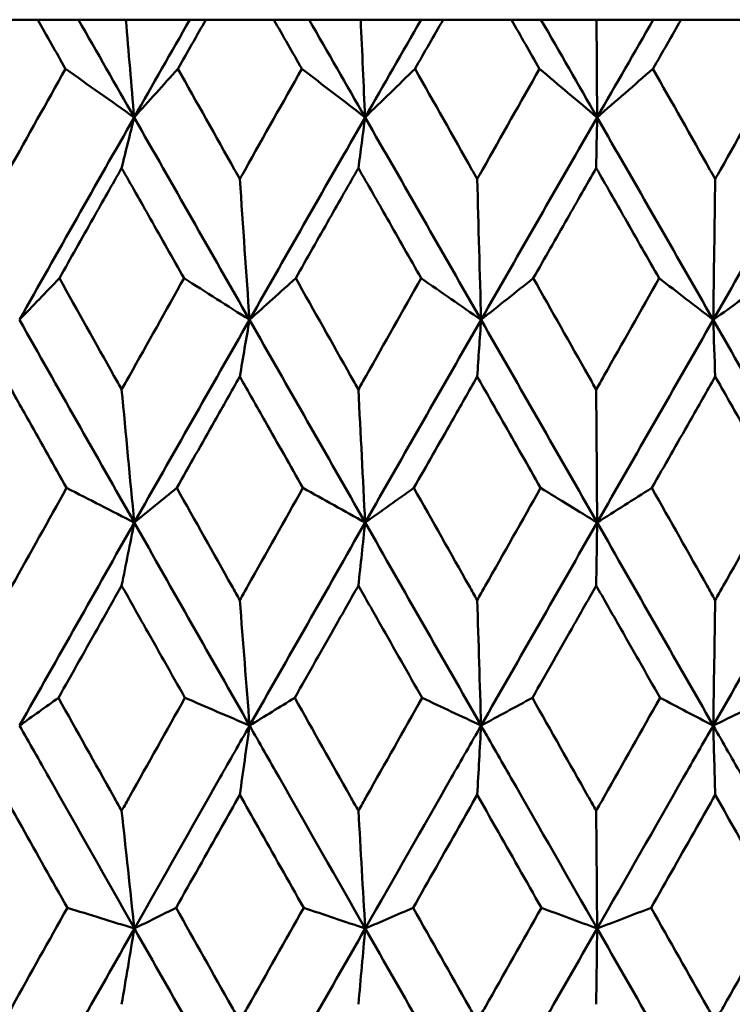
# Model space of a CAD drawing. Header units: millimetres. Extents: x 172 to 1631, y 500 to 2693.
# Tile 180 of 218: x 806 to 809.76, y 733.5 to 738.7. Entities that reach past the tile are written whole.
import ezdxf

# ---------------------------------------------------------------- set-up
doc = ezdxf.new("R2010")
doc.units = ezdxf.units.MM
doc.header["$LTSCALE"] = 10
doc.layers.add('Widoczne (ISO)', color=7, linetype='Continuous', lineweight=50)

msp = doc.modelspace()

# ---------------------------------------------------------------- linework, layer by layer
at = {"layer": 'Widoczne (ISO)'}
for p, q in [((806.0901, 738.6986), (805.7344, 738.6986)), ((806.0901, 738.6986), (806.3056, 738.6986)), ((806.3056, 738.6986), (806.5557, 738.6986)), ((806.5557, 738.6986), (806.8929, 738.6986)), ((806.8929, 738.6986), (806.9778, 738.6986)), ((807.3365, 738.6986), (806.9778, 738.6986)), ((807.3365, 738.6986), (807.5228, 738.6986)), ((807.5228, 738.6986), (807.795, 738.6986)), ((807.795, 738.6986), (808.1139, 738.6986)), ((808.1139, 738.6986), (808.23, 738.6986)), ((808.5904, 738.6986), (808.23, 738.6986)), ((808.5904, 738.6986), (808.7467, 738.6986)), ((808.7467, 738.6986), (809.0399, 738.6986)), ((809.0399, 738.6986), (809.3394, 738.6986)), ((809.3394, 738.6986), (809.4862, 738.6986)), ((809.8468, 738.6986), (809.4862, 738.6986))]:
    msp.add_line(p, q, dxfattribs=at)
msp.add_circle((809.2343, 768.6986), 50, dxfattribs=at)
for points, knots in [([(806.2368, 738.4393), (806.2365, 738.4399), (806.2362, 738.4404), (806.1873, 738.5268), (806.1387, 738.6127), (806.0901, 738.6986)], [0.02951568, 0.02951568, 0.02951568, 0.02951568, 0.02969929, 0.02969929, 0.05939589, 0.05939589, 0.05939589, 0.05939589]), ([(806.9778, 738.6986), (806.9289, 738.6127), (806.88, 738.5268), (806.8309, 738.4404), (806.8306, 738.4399), (806.8303, 738.4393)], [0, 0, 0, 0, 0.02969567, 0.02969567, 0.02988021, 0.02988021, 0.02988021, 0.02988021]), ([(807.4844, 738.4393), (807.4841, 738.4399), (807.4838, 738.4404), (807.4345, 738.5268), (807.3855, 738.6127), (807.3365, 738.6986)], [0.02951568, 0.02951568, 0.02951568, 0.02951568, 0.02969929, 0.02969929, 0.05939589, 0.05939589, 0.05939589, 0.05939589]), ([(808.23, 738.6986), (808.1809, 738.6127), (808.1317, 738.5268), (808.0823, 738.4404), (808.082, 738.4399), (808.0817, 738.4393)], [0, 0, 0, 0, 0.02969567, 0.02969567, 0.02988021, 0.02988021, 0.02988021, 0.02988021]), ([(808.7388, 738.4393), (808.7385, 738.4399), (808.7382, 738.4404), (808.6887, 738.5268), (808.6396, 738.6127), (808.5904, 738.6986)], [0.02951568, 0.02951568, 0.02951568, 0.02951568, 0.02969929, 0.02969929, 0.05939589, 0.05939589, 0.05939589, 0.05939589]), ([(809.4862, 738.6986), (809.437, 738.6127), (809.3878, 738.5268), (809.3383, 738.4404), (809.338, 738.4399), (809.3377, 738.4393)], [0, 0, 0, 0, 0.02969567, 0.02969567, 0.02988021, 0.02988021, 0.02988021, 0.02988021]), ([(805.9121, 737.8583), (805.9212, 737.8745), (805.9302, 737.8908), (806.0383, 738.0845), (806.1375, 738.2619), (806.2368, 738.4393)], [0.0853813, 0.0853813, 0.0853813, 0.0853813, 0.09097809, 0.09097809, 0.15214536, 0.15214536, 0.15214536, 0.15214536]), ([(806.8303, 738.4393), (806.9299, 738.262), (807.0297, 738.0847), (807.1386, 737.891), (807.1478, 737.8746), (807.157, 737.8583)], [0.0297954, 0.0297954, 0.0297954, 0.0297954, 0.09092493, 0.09092493, 0.09655955, 0.09655955, 0.09655955, 0.09655955]), ([(807.157, 737.8583), (807.1662, 737.8745), (807.1753, 737.8908), (807.2843, 738.0845), (807.3843, 738.2619), (807.4844, 738.4393)], [0.0853813, 0.0853813, 0.0853813, 0.0853813, 0.09097809, 0.09097809, 0.15214536, 0.15214536, 0.15214536, 0.15214536]), ([(808.0817, 738.4393), (808.1819, 738.262), (808.2822, 738.0847), (808.3917, 737.891), (808.4009, 737.8746), (808.4102, 737.8583)], [0.0297954, 0.0297954, 0.0297954, 0.0297954, 0.09092493, 0.09092493, 0.09655955, 0.09655955, 0.09655955, 0.09655955]), ([(808.4102, 737.8583), (808.4193, 737.8745), (808.4285, 737.8908), (808.538, 738.0845), (808.6384, 738.2619), (808.7388, 738.4393)], [0.0853813, 0.0853813, 0.0853813, 0.0853813, 0.09097809, 0.09097809, 0.15214536, 0.15214536, 0.15214536, 0.15214536]), ([(809.3377, 738.4393), (809.4381, 738.262), (809.5385, 738.0847), (809.648, 737.891), (809.6573, 737.8746), (809.6665, 737.8583)], [0.0297954, 0.0297954, 0.0297954, 0.0297954, 0.09092493, 0.09092493, 0.09655955, 0.09655955, 0.09655955, 0.09655955]), ([(809.6665, 737.8583), (809.6757, 737.8745), (809.6849, 737.8908), (809.7945, 738.0845), (809.8948, 738.2619), (809.9952, 738.4393)], [0.0853813, 0.0853813, 0.0853813, 0.0853813, 0.09097809, 0.09097809, 0.15214536, 0.15214536, 0.15214536, 0.15214536]), ([(806.5332, 737.916), (806.4829, 737.8271), (806.4326, 737.7382), (806.323, 737.5444), (806.2637, 737.4396), (806.2045, 737.3347)], [0.03078053, 0.03078053, 0.03078053, 0.03078053, 0.06149921, 0.06149921, 0.09773041, 0.09773041, 0.09773041, 0.09773041]), ([(806.8627, 737.3347), (806.8032, 737.4395), (806.7438, 737.5444), (806.634, 737.7382), (806.5836, 737.8271), (806.5332, 737.916)], [0.02528165, 0.02528165, 0.02528165, 0.02528165, 0.06150593, 0.06150593, 0.09223152, 0.09223152, 0.09223152, 0.09223152]), ([(807.7829, 737.916), (807.7322, 737.8271), (807.6815, 737.7382), (807.5712, 737.5444), (807.5115, 737.4396), (807.4518, 737.3347)], [0.03078053, 0.03078053, 0.03078053, 0.03078053, 0.06149921, 0.06149921, 0.09773041, 0.09773041, 0.09773041, 0.09773041]), ([(808.1143, 737.3347), (808.0545, 737.4395), (807.9948, 737.5444), (807.8843, 737.7382), (807.8336, 737.8271), (807.7829, 737.916)], [0.02528165, 0.02528165, 0.02528165, 0.02528165, 0.06150593, 0.06150593, 0.09223152, 0.09223152, 0.09223152, 0.09223152]), ([(809.0382, 737.916), (808.9874, 737.8271), (808.9366, 737.7382), (808.8259, 737.5444), (808.766, 737.4396), (808.7062, 737.3347)], [0.03078053, 0.03078053, 0.03078053, 0.03078053, 0.06149921, 0.06149921, 0.09773041, 0.09773041, 0.09773041, 0.09773041]), ([(809.3704, 737.3347), (809.3105, 737.4395), (809.2506, 737.5444), (809.1399, 737.7382), (809.0891, 737.8271), (809.0382, 737.916)], [0.02528165, 0.02528165, 0.02528165, 0.02528165, 0.06150593, 0.06150593, 0.09223152, 0.09223152, 0.09223152, 0.09223152]), ([(806.2045, 737.3347), (806.3004, 737.1632), (806.3964, 736.9916), (806.5061, 736.7958), (806.5197, 736.7716), (806.5332, 736.7473)], [0.02983351, 0.02983351, 0.02983351, 0.02983351, 0.0889495, 0.0889495, 0.09731113, 0.09731113, 0.09731113, 0.09731113]), ([(806.5332, 736.7473), (806.5468, 736.7715), (806.5603, 736.7956), (806.67, 736.9914), (806.7663, 737.1631), (806.8627, 737.3347)], [0.0806421, 0.0806421, 0.0806421, 0.0806421, 0.08897282, 0.08897282, 0.14811965, 0.14811965, 0.14811965, 0.14811965]), ([(807.4518, 737.3347), (807.5485, 737.1632), (807.6451, 736.9916), (807.7555, 736.7958), (807.7692, 736.7716), (807.7829, 736.7473)], [0.02983351, 0.02983351, 0.02983351, 0.02983351, 0.0889495, 0.0889495, 0.09731113, 0.09731113, 0.09731113, 0.09731113]), ([(807.7829, 736.7473), (807.7965, 736.7715), (807.8101, 736.7956), (807.9206, 736.9914), (808.0174, 737.1631), (808.1143, 737.3347)], [0.0806421, 0.0806421, 0.0806421, 0.0806421, 0.08897282, 0.08897282, 0.14811965, 0.14811965, 0.14811965, 0.14811965]), ([(808.7062, 737.3347), (808.8031, 737.1632), (808.9001, 736.9916), (809.0108, 736.7958), (809.0245, 736.7716), (809.0382, 736.7473)], [0.02983351, 0.02983351, 0.02983351, 0.02983351, 0.0889495, 0.0889495, 0.09731113, 0.09731113, 0.09731113, 0.09731113]), ([(809.0382, 736.7473), (809.0519, 736.7715), (809.0656, 736.7956), (809.1763, 736.9914), (809.2733, 737.1631), (809.3704, 737.3347)], [0.0806421, 0.0806421, 0.0806421, 0.0806421, 0.08897282, 0.08897282, 0.14811965, 0.14811965, 0.14811965, 0.14811965]), ([(806.2428, 736.2282), (806.1767, 736.3455), (806.1106, 736.4629), (806.0004, 736.6587), (805.9562, 736.7372), (805.9121, 736.8156)], [0.02104899, 0.02104899, 0.02104899, 0.02104899, 0.0615671, 0.0615671, 0.08866561, 0.08866561, 0.08866561, 0.08866561]), ([(807.157, 736.8156), (807.1125, 736.7372), (807.0681, 736.6587), (806.9571, 736.4629), (806.8907, 736.3455), (806.8243, 736.2282)], [0.03448054, 0.03448054, 0.03448054, 0.03448054, 0.06157222, 0.06157222, 0.10209717, 0.10209717, 0.10209717, 0.10209717]), ([(807.4903, 736.2282), (807.4237, 736.3455), (807.3572, 736.4629), (807.2461, 736.6587), (807.2015, 736.7372), (807.157, 736.8156)], [0.02104899, 0.02104899, 0.02104899, 0.02104899, 0.0615671, 0.0615671, 0.08866561, 0.08866561, 0.08866561, 0.08866561]), ([(808.4102, 736.8156), (808.3655, 736.7372), (808.3208, 736.6587), (808.2093, 736.4629), (808.1425, 736.3455), (808.0757, 736.2282)], [0.03448054, 0.03448054, 0.03448054, 0.03448054, 0.06157222, 0.06157222, 0.10209717, 0.10209717, 0.10209717, 0.10209717]), ([(808.7448, 736.2282), (808.678, 736.3455), (808.6111, 736.4629), (808.4996, 736.6587), (808.4549, 736.7372), (808.4102, 736.8156)], [0.02104899, 0.02104899, 0.02104899, 0.02104899, 0.0615671, 0.0615671, 0.08866561, 0.08866561, 0.08866561, 0.08866561]), ([(809.6665, 736.8156), (809.6218, 736.7372), (809.5771, 736.6587), (809.4655, 736.4629), (809.3986, 736.3455), (809.3317, 736.2282)], [0.03448054, 0.03448054, 0.03448054, 0.03448054, 0.06157222, 0.06157222, 0.10209717, 0.10209717, 0.10209717, 0.10209717]), ([(810.0012, 736.2282), (809.9344, 736.3455), (809.8676, 736.4629), (809.756, 736.6587), (809.7113, 736.7372), (809.6665, 736.8156)], [0.02104899, 0.02104899, 0.02104899, 0.02104899, 0.0615671, 0.0615671, 0.08866561, 0.08866561, 0.08866561, 0.08866561]), ([(805.9121, 735.6359), (805.9261, 735.661), (805.9402, 735.6862), (806.0503, 735.8836), (806.1465, 736.0559), (806.2428, 736.2282)], [0.07597559, 0.07597559, 0.07597559, 0.07597559, 0.08464777, 0.08464777, 0.14401425, 0.14401425, 0.14401425, 0.14401425]), ([(806.8243, 736.2282), (806.9209, 736.056), (807.0177, 735.8838), (807.1287, 735.6863), (807.1428, 735.6611), (807.157, 735.6359)], [0.02530969, 0.02530969, 0.02530969, 0.02530969, 0.08465152, 0.08465152, 0.09334823, 0.09334823, 0.09334823, 0.09334823]), ([(807.157, 735.6359), (807.1712, 735.661), (807.1853, 735.6862), (807.2964, 735.8836), (807.3933, 736.0559), (807.4903, 736.2282)], [0.07597559, 0.07597559, 0.07597559, 0.07597559, 0.08464777, 0.08464777, 0.14401425, 0.14401425, 0.14401425, 0.14401425]), ([(808.0757, 736.2282), (808.1729, 736.056), (808.2701, 735.8838), (808.3816, 735.6863), (808.3959, 735.6611), (808.4102, 735.6359)], [0.02530969, 0.02530969, 0.02530969, 0.02530969, 0.08465152, 0.08465152, 0.09334823, 0.09334823, 0.09334823, 0.09334823]), ([(808.4102, 735.6359), (808.4244, 735.661), (808.4386, 735.6862), (808.5501, 735.8836), (808.6475, 736.0559), (808.7448, 736.2282)], [0.07597559, 0.07597559, 0.07597559, 0.07597559, 0.08464777, 0.08464777, 0.14401425, 0.14401425, 0.14401425, 0.14401425]), ([(809.3317, 736.2282), (809.4291, 736.056), (809.5264, 735.8838), (809.638, 735.6863), (809.6523, 735.6611), (809.6665, 735.6359)], [0.02530969, 0.02530969, 0.02530969, 0.02530969, 0.08465152, 0.08465152, 0.09334823, 0.09334823, 0.09334823, 0.09334823]), ([(809.6665, 735.6359), (809.6807, 735.661), (809.695, 735.6862), (809.8066, 735.8836), (809.9039, 736.0559), (810.0012, 736.2282)], [0.07597559, 0.07597559, 0.07597559, 0.07597559, 0.08464777, 0.08464777, 0.14401425, 0.14401425, 0.14401425, 0.14401425]), ([(806.5332, 735.7129), (806.4951, 735.6452), (806.4569, 735.5776), (806.3457, 735.3802), (806.2727, 735.2504), (806.1997, 735.1207)], [0.03825175, 0.03825175, 0.03825175, 0.03825175, 0.06160817, 0.06160817, 0.10638617, 0.10638617, 0.10638617, 0.10638617]), ([(806.8676, 735.1207), (806.7943, 735.2504), (806.721, 735.3801), (806.6096, 735.5775), (806.5714, 735.6452), (806.5332, 735.7129)], [0.01681985, 0.01681985, 0.01681985, 0.01681985, 0.06159108, 0.06159108, 0.08495433, 0.08495433, 0.08495433, 0.08495433]), ([(807.7829, 735.7129), (807.7445, 735.6452), (807.7061, 735.5776), (807.5941, 735.3802), (807.5205, 735.2504), (807.447, 735.1207)], [0.03825175, 0.03825175, 0.03825175, 0.03825175, 0.06160817, 0.06160817, 0.10638617, 0.10638617, 0.10638617, 0.10638617]), ([(808.1192, 735.1207), (808.0455, 735.2504), (807.9718, 735.3801), (807.8597, 735.5775), (807.8213, 735.6452), (807.7829, 735.7129)], [0.01681985, 0.01681985, 0.01681985, 0.01681985, 0.06159108, 0.06159108, 0.08495433, 0.08495433, 0.08495433, 0.08495433]), ([(809.0382, 735.7129), (808.9997, 735.6452), (808.9612, 735.5776), (808.8489, 735.3802), (808.7751, 735.2504), (808.7013, 735.1207)], [0.03825175, 0.03825175, 0.03825175, 0.03825175, 0.06160817, 0.06160817, 0.10638617, 0.10638617, 0.10638617, 0.10638617]), ([(809.3753, 735.1207), (809.3015, 735.2504), (809.2276, 735.3801), (809.1153, 735.5775), (809.0768, 735.6452), (809.0382, 735.7129)], [0.01681985, 0.01681985, 0.01681985, 0.01681985, 0.06159108, 0.06159108, 0.08495433, 0.08495433, 0.08495433, 0.08495433]), ([(806.1997, 735.1207), (806.2964, 734.9477), (806.3933, 734.7747), (806.5045, 734.5761), (806.5189, 734.5505), (806.5332, 734.5249)], [0.02053386, 0.02053386, 0.02053386, 0.02053386, 0.08016461, 0.08016461, 0.08898694, 0.08898694, 0.08898694, 0.08898694]), ([(806.5332, 734.5249), (806.5476, 734.5504), (806.5619, 734.576), (806.6732, 734.7746), (806.7704, 734.9476), (806.8676, 735.1207)], [0.07138254, 0.07138254, 0.07138254, 0.07138254, 0.08018544, 0.08018544, 0.13983561, 0.13983561, 0.13983561, 0.13983561]), ([(807.447, 735.1207), (807.5444, 734.9477), (807.642, 734.7747), (807.754, 734.5761), (807.7684, 734.5505), (807.7829, 734.5249)], [0.02053386, 0.02053386, 0.02053386, 0.02053386, 0.08016461, 0.08016461, 0.08898694, 0.08898694, 0.08898694, 0.08898694]), ([(807.7829, 734.5249), (807.7973, 734.5504), (807.8117, 734.576), (807.9238, 734.7746), (808.0215, 734.9476), (808.1192, 735.1207)], [0.07138254, 0.07138254, 0.07138254, 0.07138254, 0.08018544, 0.08018544, 0.13983561, 0.13983561, 0.13983561, 0.13983561]), ([(808.7013, 735.1207), (808.7991, 734.9477), (808.8969, 734.7747), (809.0093, 734.5761), (809.0238, 734.5505), (809.0382, 734.5249)], [0.02053386, 0.02053386, 0.02053386, 0.02053386, 0.08016461, 0.08016461, 0.08898694, 0.08898694, 0.08898694, 0.08898694]), ([(809.0382, 734.5249), (809.0527, 734.5504), (809.0671, 734.576), (809.1795, 734.7746), (809.2774, 734.9476), (809.3753, 735.1207)], [0.07138254, 0.07138254, 0.07138254, 0.07138254, 0.08018544, 0.08018544, 0.13983561, 0.13983561, 0.13983561, 0.13983561]), ([(806.6005, 733.9037), (806.4502, 734.1687), (806.3001, 734.4337), (806.0984, 734.7906), (806.0465, 734.8825), (805.9945, 734.9745)], [0.3692784, 0.3692784, 0.3692784, 0.3692784, 0.4608442, 0.4608442, 0.492629, 0.492629, 0.492629, 0.492629]), ([(806.6005, 733.9037), (806.7507, 734.1687), (806.9011, 734.4337), (807.1039, 734.7906), (807.1562, 734.8825), (807.2086, 734.9745)], [0.3692784, 0.3692784, 0.3692784, 0.3692784, 0.4608442, 0.4608442, 0.492629, 0.492629, 0.492629, 0.492629]), ([(807.819, 733.9037), (807.6677, 734.1687), (807.5166, 734.4337), (807.3133, 734.7906), (807.2609, 734.8825), (807.2086, 734.9745)], [0.3692784, 0.3692784, 0.3692784, 0.3692784, 0.4608442, 0.4608442, 0.492629, 0.492629, 0.492629, 0.492629]), ([(807.819, 733.9037), (807.9702, 734.1687), (808.1216, 734.4337), (808.3255, 734.7906), (808.378, 734.8825), (808.4306, 734.9745)], [0.3692784, 0.3692784, 0.3692784, 0.3692784, 0.4608442, 0.4608442, 0.492629, 0.492629, 0.492629, 0.492629]), ([(809.0431, 733.9037), (808.8915, 734.1687), (808.7399, 734.4337), (808.5358, 734.7906), (808.4832, 734.8825), (808.4306, 734.9745)], [0.3692784, 0.3692784, 0.3692784, 0.3692784, 0.4608442, 0.4608442, 0.492629, 0.492629, 0.492629, 0.492629]), ([(809.0431, 733.9037), (809.1948, 734.1687), (809.3464, 734.4337), (809.5506, 734.7906), (809.6032, 734.8825), (809.6558, 734.9745)], [0.3692784, 0.3692784, 0.3692784, 0.3692784, 0.4608442, 0.4608442, 0.492629, 0.492629, 0.492629, 0.492629]), ([(810.268, 733.9037), (810.1166, 734.1687), (809.9651, 734.4337), (809.761, 734.7906), (809.7084, 734.8825), (809.6558, 734.9745)], [0.3692784, 0.3692784, 0.3692784, 0.3692784, 0.4608442, 0.4608442, 0.492629, 0.492629, 0.492629, 0.492629]), ([(806.2466, 734.0132), (806.1667, 734.1552), (806.087, 734.2971), (805.9755, 734.4956), (805.9438, 734.5522), (805.9121, 734.6087)], [0.01259731, 0.01259731, 0.01259731, 0.01259731, 0.06159863, 0.06159863, 0.08110666, 0.08110666, 0.08110666, 0.08110666]), ([(807.157, 734.6087), (807.1251, 734.5522), (807.0931, 734.4957), (806.9809, 734.2972), (806.9006, 734.1552), (806.8205, 734.0132)], [0.04208868, 0.04208868, 0.04208868, 0.04208868, 0.06158988, 0.06158988, 0.11059803, 0.11059803, 0.11059803, 0.11059803]), ([(807.4942, 734.0132), (807.4137, 734.1552), (807.3333, 734.2971), (807.221, 734.4956), (807.189, 734.5522), (807.157, 734.6087)], [0.01259731, 0.01259731, 0.01259731, 0.01259731, 0.06159863, 0.06159863, 0.08110666, 0.08110666, 0.08110666, 0.08110666]), ([(808.4102, 734.6087), (808.378, 734.5522), (808.3459, 734.4957), (808.2332, 734.2972), (808.1525, 734.1552), (808.0719, 734.0132)], [0.04208868, 0.04208868, 0.04208868, 0.04208868, 0.06158988, 0.06158988, 0.11059803, 0.11059803, 0.11059803, 0.11059803]), ([(808.7487, 734.0132), (808.6679, 734.1552), (808.5872, 734.2971), (808.4744, 734.4956), (808.4423, 734.5522), (808.4102, 734.6087)], [0.01259731, 0.01259731, 0.01259731, 0.01259731, 0.06159863, 0.06159863, 0.08110666, 0.08110666, 0.08110666, 0.08110666]), ([(809.6665, 734.6087), (809.6344, 734.5522), (809.6023, 734.4957), (809.4894, 734.2972), (809.4086, 734.1552), (809.3279, 734.0132)], [0.04208868, 0.04208868, 0.04208868, 0.04208868, 0.06158988, 0.06158988, 0.11059803, 0.11059803, 0.11059803, 0.11059803]), ([(810.0051, 734.0132), (809.9244, 734.1552), (809.8437, 734.2971), (809.7308, 734.4956), (809.6987, 734.5522), (809.6665, 734.6087)], [0.01259731, 0.01259731, 0.01259731, 0.01259731, 0.06159863, 0.06159863, 0.08110666, 0.08110666, 0.08110666, 0.08110666]), ([(805.9121, 733.4152), (805.9262, 733.4404), (805.9404, 733.4657), (806.0518, 733.665), (806.1491, 733.8391), (806.2466, 734.0132)], [0.06686277, 0.06686277, 0.06686277, 0.06686277, 0.07557848, 0.07557848, 0.13558897, 0.13558897, 0.13558897, 0.13558897]), ([(806.8205, 734.0132), (806.9183, 733.8391), (807.0162, 733.6651), (807.1285, 733.4658), (807.1428, 733.4405), (807.157, 733.4152)], [0.01556037, 0.01556037, 0.01556037, 0.01556037, 0.07555527, 0.07555527, 0.08428623, 0.08428623, 0.08428623, 0.08428623]), ([(807.157, 733.4152), (807.1713, 733.4404), (807.1855, 733.4657), (807.2979, 733.665), (807.396, 733.8391), (807.4942, 734.0132)], [0.06686277, 0.06686277, 0.06686277, 0.06686277, 0.07557848, 0.07557848, 0.13558897, 0.13558897, 0.13558897, 0.13558897]), ([(808.0719, 734.0132), (808.1702, 733.8391), (808.2687, 733.6651), (808.3815, 733.4658), (808.3958, 733.4405), (808.4102, 733.4152)], [0.01556037, 0.01556037, 0.01556037, 0.01556037, 0.07555527, 0.07555527, 0.08428623, 0.08428623, 0.08428623, 0.08428623]), ([(808.4102, 733.4152), (808.4245, 733.4404), (808.4388, 733.4657), (808.5516, 733.665), (808.6501, 733.8391), (808.7487, 734.0132)], [0.06686277, 0.06686277, 0.06686277, 0.06686277, 0.07557848, 0.07557848, 0.13558897, 0.13558897, 0.13558897, 0.13558897]), ([(809.3279, 734.0132), (809.4264, 733.8391), (809.5249, 733.6651), (809.6378, 733.4658), (809.6522, 733.4405), (809.6665, 733.4152)], [0.01556037, 0.01556037, 0.01556037, 0.01556037, 0.07555527, 0.07555527, 0.08428623, 0.08428623, 0.08428623, 0.08428623]), ([(809.6665, 733.4152), (809.6808, 733.4404), (809.6952, 733.4657), (809.8081, 733.665), (809.9066, 733.8391), (810.0051, 734.0132)], [0.06686277, 0.06686277, 0.06686277, 0.06686277, 0.07557848, 0.07557848, 0.13558897, 0.13558897, 0.13558897, 0.13558897])]:
    msp.add_open_spline(points, degree=3, knots=knots, dxfattribs=at)
for points in [[(806.5992, 738.1832), (806.5013, 738.355), (806.4034, 738.5269), (806.3056, 738.6986)], [(806.5557, 738.6986), (806.5702, 738.5265), (806.5846, 738.3547), (806.5992, 738.1832)], [(806.5992, 738.1832), (806.6969, 738.355), (806.7949, 738.5269), (806.8929, 738.6986)], [(807.8183, 738.1832), (807.7198, 738.355), (807.6213, 738.5269), (807.5228, 738.6986)], [(807.795, 738.6986), (807.8027, 738.5265), (807.8105, 738.3547), (807.8183, 738.1832)], [(807.8183, 738.1832), (807.9168, 738.355), (808.0153, 738.5269), (808.1139, 738.6986)], [(809.043, 738.1832), (808.9443, 738.355), (808.8455, 738.5269), (808.7467, 738.6986)], [(809.0399, 738.6986), (809.0409, 738.5265), (809.042, 738.3547), (809.043, 738.1832)], [(809.043, 738.1832), (809.1418, 738.355), (809.2405, 738.5269), (809.3394, 738.6986)], [(806.5992, 738.1832), (806.4785, 738.2685), (806.3577, 738.3539), (806.2368, 738.4393)], [(806.5992, 738.1832), (806.6761, 738.2685), (806.7531, 738.3539), (806.8303, 738.4393)], [(807.8183, 738.1832), (807.7071, 738.2685), (807.5958, 738.3539), (807.4844, 738.4393)], [(807.8183, 738.1832), (807.906, 738.2685), (807.9938, 738.3539), (808.0817, 738.4393)], [(809.043, 738.1832), (808.9417, 738.2685), (808.8403, 738.3539), (808.7388, 738.4393)], [(809.043, 738.1832), (809.1412, 738.2685), (809.2394, 738.3539), (809.3377, 738.4393)], [(805.9937, 737.1151), (806.1949, 737.4713), (806.3968, 737.8273), (806.5992, 738.1832)], [(806.5332, 737.916), (806.5552, 738.0052), (806.5772, 738.0942), (806.5992, 738.1832)], [(807.2081, 737.1151), (807.0049, 737.4713), (806.8019, 737.8273), (806.5992, 738.1832)], [(807.2081, 737.1151), (807.411, 737.4713), (807.6145, 737.8273), (807.8183, 738.1832)], [(807.7829, 737.916), (807.7947, 738.0052), (807.8065, 738.0942), (807.8183, 738.1832)], [(808.4304, 737.1151), (808.2264, 737.4713), (808.0223, 737.8273), (807.8183, 738.1832)], [(808.4304, 737.1151), (808.6344, 737.4713), (808.8386, 737.8273), (809.043, 738.1832)], [(809.0382, 737.916), (809.0398, 738.0052), (809.0414, 738.0942), (809.043, 738.1832)], [(809.6559, 737.1151), (809.4518, 737.4713), (809.2475, 737.8273), (809.043, 738.1832)], [(809.6559, 737.1151), (809.8601, 737.4713), (810.0643, 737.8273), (810.2685, 738.1832)], [(807.157, 737.8583), (807.1739, 737.6099), (807.191, 737.3622), (807.2081, 737.1151)], [(808.4102, 737.8583), (808.4169, 737.6099), (808.4236, 737.3622), (808.4304, 737.1151)], [(809.6665, 737.8583), (809.663, 737.6099), (809.6595, 737.3622), (809.6559, 737.1151)], [(805.9937, 737.1151), (806.0639, 737.1883), (806.1342, 737.2615), (806.2045, 737.3347)], [(807.2081, 737.1151), (807.093, 737.1883), (806.9779, 737.2615), (806.8627, 737.3347)], [(807.2081, 737.1151), (807.2893, 737.1883), (807.3705, 737.2615), (807.4518, 737.3347)], [(808.4304, 737.1151), (808.3251, 737.1883), (808.2197, 737.2615), (808.1143, 737.3347)], [(808.4304, 737.1151), (808.5223, 737.1883), (808.6142, 737.2615), (808.7062, 737.3347)], [(809.6559, 737.1151), (809.5608, 737.1883), (809.4656, 737.2615), (809.3704, 737.3347)], [(809.6559, 737.1151), (809.7581, 737.1883), (809.8603, 737.2615), (809.9626, 737.3347)], [(806.6, 736.0453), (806.3975, 736.4019), (806.1954, 736.7586), (805.9937, 737.1151)], [(806.6, 736.0453), (806.8022, 736.4019), (807.0049, 736.7586), (807.2081, 737.1151)], [(807.157, 736.8156), (807.174, 736.9156), (807.1911, 737.0154), (807.2081, 737.1151)], [(807.8187, 736.0453), (807.615, 736.4019), (807.4115, 736.7586), (807.2081, 737.1151)], [(807.8187, 736.0453), (808.0223, 736.4019), (808.2262, 736.7586), (808.4304, 737.1151)], [(808.4102, 736.8156), (808.4169, 736.9156), (808.4236, 737.0154), (808.4304, 737.1151)], [(809.0431, 736.0453), (808.8389, 736.4019), (808.6347, 736.7586), (808.4304, 737.1151)], [(809.0431, 736.0453), (809.2472, 736.4019), (809.4515, 736.7586), (809.6559, 737.1151)], [(810.2682, 736.0453), (810.0644, 736.4019), (809.8602, 736.7586), (809.6559, 737.1151)], [(809.6665, 736.8156), (809.663, 736.9156), (809.6594, 737.0154), (809.6559, 737.1151)], [(806.5332, 736.7473), (806.5554, 736.5127), (806.5776, 736.2787), (806.6, 736.0453)], [(807.7829, 736.7473), (807.7948, 736.5127), (807.8067, 736.2787), (807.8187, 736.0453)], [(809.0382, 736.7473), (809.0398, 736.5127), (809.0415, 736.2787), (809.0431, 736.0453)], [(806.6, 736.0453), (806.4809, 736.1062), (806.3619, 736.1672), (806.2428, 736.2282)], [(806.6, 736.0453), (806.6747, 736.1062), (806.7495, 736.1672), (806.8243, 736.2282)], [(807.8187, 736.0453), (807.7093, 736.1062), (807.5998, 736.1672), (807.4903, 736.2282)], [(807.8187, 736.0453), (807.9044, 736.1062), (807.99, 736.1672), (808.0757, 736.2282)], [(809.0431, 736.0453), (808.9437, 736.1062), (808.8443, 736.1672), (808.7448, 736.2282)], [(809.0431, 736.0453), (809.1393, 736.1062), (809.2355, 736.1672), (809.3317, 736.2282)], [(805.9945, 734.9745), (806.1958, 735.3314), (806.3976, 735.6883), (806.6, 736.0453)], [(806.5332, 735.7129), (806.5555, 735.8238), (806.5777, 735.9346), (806.6, 736.0453)], [(807.2086, 734.9745), (807.0054, 735.3314), (806.8025, 735.6883), (806.6, 736.0453)], [(807.2086, 734.9745), (807.4116, 735.3314), (807.615, 735.6883), (807.8187, 736.0453)], [(807.7829, 735.7129), (807.7948, 735.8238), (807.8068, 735.9346), (807.8187, 736.0453)], [(808.4306, 734.9745), (808.2266, 735.3314), (808.0226, 735.6883), (807.8187, 736.0453)], [(808.4306, 734.9745), (808.6346, 735.3314), (808.8388, 735.6883), (809.0431, 736.0453)], [(809.0382, 735.7129), (809.0399, 735.8238), (809.0415, 735.9346), (809.0431, 736.0453)], [(809.6558, 734.9745), (809.4517, 735.3314), (809.2474, 735.6883), (809.0431, 736.0453)], [(809.6558, 734.9745), (809.8599, 735.3314), (810.0641, 735.6883), (810.2682, 736.0453)], [(807.157, 735.6359), (807.1741, 735.4149), (807.1913, 735.1944), (807.2086, 734.9745)], [(808.4102, 735.6359), (808.4169, 735.4149), (808.4238, 735.1944), (808.4306, 734.9745)], [(809.6665, 735.6359), (809.663, 735.4149), (809.6594, 735.1944), (809.6558, 734.9745)], [(805.9945, 734.9745), (806.0629, 735.0232), (806.1313, 735.072), (806.1997, 735.1207)], [(807.2086, 734.9745), (807.0949, 735.0232), (806.9812, 735.072), (806.8676, 735.1207)], [(807.2086, 734.9745), (807.288, 735.0232), (807.3675, 735.072), (807.447, 735.1207)], [(808.4306, 734.9745), (808.3268, 735.0232), (808.223, 735.072), (808.1192, 735.1207)], [(808.4306, 734.9745), (808.5208, 735.0232), (808.611, 735.072), (808.7013, 735.1207)], [(809.6558, 734.9745), (809.5623, 735.0232), (809.4688, 735.072), (809.3753, 735.1207)], [(809.6558, 734.9745), (809.7564, 735.0232), (809.857, 735.072), (809.9577, 735.1207)], [(807.157, 734.6087), (807.1742, 734.7308), (807.1914, 734.8528), (807.2086, 734.9745)], [(808.4102, 734.6087), (808.417, 734.7308), (808.4238, 734.8528), (808.4306, 734.9745)], [(809.6665, 734.6087), (809.663, 734.7308), (809.6594, 734.8528), (809.6558, 734.9745)], [(806.5332, 734.5249), (806.5556, 734.3173), (806.578, 734.1102), (806.6005, 733.9037)], [(807.7829, 734.5249), (807.7949, 734.3173), (807.8069, 734.1102), (807.819, 733.9037)], [(809.0382, 734.5249), (809.0399, 734.3173), (809.0415, 734.1102), (809.0431, 733.9037)], [(806.6005, 733.9037), (806.4825, 733.9402), (806.3646, 733.9767), (806.2466, 734.0132)], [(806.6005, 733.9037), (806.6738, 733.9402), (806.7471, 733.9767), (806.8205, 734.0132)], [(807.819, 733.9037), (807.7107, 733.9402), (807.6025, 733.9767), (807.4942, 734.0132)], [(807.819, 733.9037), (807.9033, 733.9402), (807.9876, 733.9767), (808.0719, 734.0132)], [(809.0431, 733.9037), (808.945, 733.9402), (808.8468, 733.9767), (808.7487, 734.0132)], [(809.0431, 733.9037), (809.138, 733.9402), (809.2329, 733.9767), (809.3279, 734.0132)], [(805.995, 732.8335), (806.1964, 733.1902), (806.3983, 733.547), (806.6005, 733.9037)], [(806.5332, 733.5039), (806.5556, 733.6374), (806.578, 733.7706), (806.6005, 733.9037)], [(807.2089, 732.8335), (807.0056, 733.1902), (806.8028, 733.547), (806.6005, 733.9037)], [(807.2089, 732.8335), (807.4121, 733.1902), (807.6155, 733.547), (807.819, 733.9037)], [(807.7829, 733.5039), (807.7949, 733.6374), (807.807, 733.7706), (807.819, 733.9037)], [(808.4307, 732.8335), (808.2266, 733.1902), (808.0226, 733.547), (807.819, 733.9037)], [(808.4307, 732.8335), (808.6349, 733.1902), (808.839, 733.547), (809.0431, 733.9037)], [(809.0382, 733.5039), (809.0399, 733.6374), (809.0415, 733.7706), (809.0431, 733.9037)], [(809.6557, 732.8335), (809.4515, 733.1902), (809.2472, 733.547), (809.0431, 733.9037)], [(809.6557, 732.8335), (809.86, 733.1902), (810.0641, 733.547), (810.268, 733.9037)]]:
    msp.add_open_spline(points, degree=3, dxfattribs=at)

doc.saveas('drawing.dxf')
